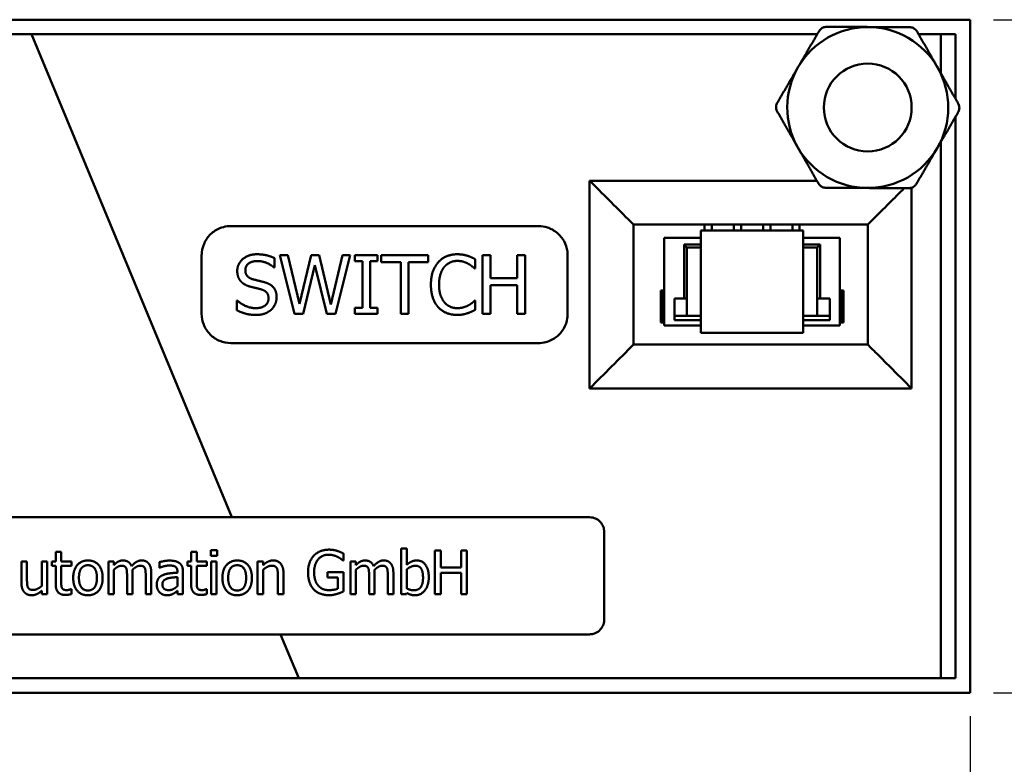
# Model space of a CAD drawing. Header units: millimetres. Extents: x 0 to 420, y 0 to 297.
# Tile 6 of 8: x 334 to 368, y 123 to 148. Entities that reach past the tile are written whole.
import ezdxf

# ---------------------------------------------------------------- set-up
doc = ezdxf.new("R2010")
doc.units = ezdxf.units.MM
doc.layers.add('Bemaßung (ISO)', color=7, linetype='Continuous', lineweight=25)
doc.layers.add('Sichtbar (ISO)', color=7, linetype='Continuous', lineweight=50)
doc.styles.add('Notiztext (DIN)', font='isocpeur.ttf')
doc.dimstyles.new('Standard (DIN)', dxfattribs={"dimtxt": 3.5, "dimasz": 2.5, "dimexe": 3.175, "dimexo": 0.8, "dimgap": 0.8, "dimtad": 1, "dimrnd": 1e-08, "dimzin": 0, "dimtxsty": 'Notiztext (DIN)', "dimcen": 0.09, "dimdle": 10, "dimclrd": 256, "dimclre": 256, "dimclrt": 256, "dimadec": 0, "dimazin": 0, "dimtfac": 1, "dimtmove": 0, "dimatfit": 3, "dimfxl": 1, "dimtolj": 1, "dimtzin": 0, "dimlwd": -1, "dimlwe": -1, "dimarcsym": 0})

# ---------------------------------------------------------------- blocks, each defined once
blk = doc.blocks.new('*D14')
at = {"layer": 'Bemaßung (ISO)', "transparency": 16777216}
for p, q in [((311.549, 124.186), (311.549, 77.425)), ((366.549, 124.186), (366.549, 77.425)), ((314.049, 80.6), (364.049, 80.6))]:
    blk.add_line(p, q, dxfattribs=at)
for points in [[(314.049, 81.016), (314.049, 80.183), (311.549, 80.6)], [(364.049, 81.016), (364.049, 80.183), (366.549, 80.6)]]:
    blk.add_solid(points, dxfattribs=at)
at = {"layer": 'Defpoints', "color": 0, "transparency": 16777216}
for p in [(311.549, 124.986), (366.549, 124.986), (366.549, 80.6)]:
    blk.add_point(p, dxfattribs=at)
at = {"layer": 'Bemaßung (ISO)', "transparency": 16777216, "insert": (339.049, 90.736), "char_height": 3.5, "attachment_point": 2, "style": 'Notiztext (DIN)'}
blk.add_mtext('\\A1;\\fISOCPEUR|b0|i0;\\H3.5000;55,00 mm\\P\\fISOCPEUR|b0|i0;\\H3.5000;2.17 in', dxfattribs=at)
blk = doc.blocks.new('*D15')
at = {"layer": 'Bemaßung (ISO)', "transparency": 16777216}
for p, q in [((367.349, 147.986), (388.891, 147.986)), ((385.716, 127.486), (385.716, 145.486)), ((367.349, 124.986), (388.891, 124.986))]:
    blk.add_line(p, q, dxfattribs=at)
for points in [[(385.299, 145.486), (386.132, 145.486), (385.716, 147.986)], [(385.299, 127.486), (386.132, 127.486), (385.716, 124.986)]]:
    blk.add_solid(points, dxfattribs=at)
at = {"layer": 'Defpoints', "color": 0, "transparency": 16777216}
for p in [(366.549, 147.986), (385.716, 147.986), (366.549, 124.986)]:
    blk.add_point(p, dxfattribs=at)
at = {"layer": 'Bemaßung (ISO)', "transparency": 16777216, "insert": (375.58, 136.486), "char_height": 3.5, "attachment_point": 2, "rotation": 90, "style": 'Notiztext (DIN)'}
blk.add_mtext('\\A1;\\fISOCPEUR|b0|i0;\\H3.5000;23,00 mm\\P\\fISOCPEUR|b0|i0;\\H3.5000;0.9 in', dxfattribs=at)

msp = doc.modelspace()

# ---------------------------------------------------------------- linework, layer by layer
at = {"layer": 'Sichtbar (ISO)'}
for p, q in [((311.5493, 147.9864), (366.5493, 147.9864)), ((366.5493, 147.9864), (366.5493, 124.9864)), ((334.4832, 147.4864), (341.3323, 130.9864)), ((361.3236, 147.4864), (334.4832, 147.4864)), ((365.5493, 147.4864), (364.7877, 147.4864)), ((365.5493, 147.4864), (366.0493, 147.4864)), ((365.5493, 146.1543), (365.5493, 147.4864)), ((366.0493, 147.4864), (366.0493, 145.2797)), ((366.0493, 144.6721), (366.0493, 125.4864)), ((365.5493, 125.4864), (365.5493, 143.8145)), ((355.0493, 136.8864), (355.0493, 140.9867)), ((355.0493, 140.9864), (363.0498, 140.9864)), ((357.4743, 140.9864), (357.4743, 140.7864)), ((357.7243, 140.9864), (357.7243, 140.7864)), ((358.4743, 140.9864), (358.4743, 140.7864)), ((358.7243, 140.9864), (358.7243, 140.7864)), ((359.4743, 140.9864), (359.4743, 140.7864)), ((359.7243, 140.9864), (359.7243, 140.7864)), ((360.4743, 140.9864), (360.4743, 140.7864)), ((360.7243, 140.9864), (360.7243, 140.7864)), ((363.0493, 140.9864), (363.0493, 136.8864)), ((363.0662, 141.0027), (363.0498, 140.9864)), ((357.3493, 140.7864), (357.3493, 137.2864)), ((360.8493, 140.7864), (357.3493, 140.7864)), ((360.8493, 137.2864), (360.8493, 140.7864)), ((356.0993, 137.5364), (356.0993, 140.5364)), ((356.0993, 140.5364), (357.3493, 140.5364)), ((356.7743, 138.4664), (356.7743, 140.3064)), ((357.3493, 140.3064), (356.7743, 140.3064)), ((356.8743, 140.2064), (356.7743, 140.3064)), ((360.8493, 140.5364), (362.0993, 140.5364)), ((361.4243, 140.3064), (360.8493, 140.3064)), ((361.3243, 140.2064), (361.4243, 140.3064)), ((361.4243, 140.3064), (361.4243, 138.4664)), ((362.0993, 137.5364), (362.0993, 140.5364)), ((343.2381, 139.9364), (342.9642, 139.9364)), ((342.9642, 139.9364), (343.4747, 137.9364)), ((343.64, 138.2784), (343.2381, 139.9364)), ((344.0387, 139.9364), (343.64, 138.2784)), ((344.3094, 139.9364), (344.0387, 139.9364)), ((344.7114, 138.2589), (344.3094, 139.9364)), ((345.1117, 139.9364), (344.7114, 138.2589)), ((344.8702, 137.9364), (345.3726, 139.9364)), ((345.3726, 139.9364), (345.1117, 139.9364)), ((346.3078, 139.9364), (345.5331, 139.9364)), ((345.5331, 139.9364), (345.5331, 139.7322)), ((346.3078, 139.7322), (346.3078, 139.9364)), ((348.0404, 139.9364), (346.4326, 139.9364)), ((346.4326, 139.9364), (346.4326, 139.6998)), ((348.0404, 139.6998), (348.0404, 139.9364)), ((350.1603, 139.9364), (349.8945, 139.9364)), ((349.8945, 139.9364), (349.8945, 137.9364)), ((350.1603, 139.152), (350.1603, 139.9364)), ((351.0809, 139.9364), (351.0809, 139.152)), ((351.3467, 139.9364), (351.0809, 139.9364)), ((351.3467, 137.9364), (351.3467, 139.9364)), ((357.3493, 140.2064), (356.8743, 140.2064)), ((356.8743, 138.4664), (356.8743, 140.2064)), ((361.3243, 140.2064), (360.8493, 140.2064)), ((361.3243, 140.2064), (361.3243, 138.4664)), ((342.7827, 139.5247), (342.7827, 139.8424)), ((343.7697, 137.9364), (344.1652, 139.596)), ((344.1652, 139.596), (344.572, 137.9364)), ((345.5331, 139.7322), (345.7875, 139.7322)), ((345.7875, 139.7322), (345.7875, 138.1406)), ((346.0533, 139.7322), (346.3078, 139.7322)), ((346.0533, 138.1406), (346.0533, 139.7322)), ((346.4326, 139.6998), (347.1036, 139.6998)), ((347.1036, 139.6998), (347.1036, 137.9364)), ((347.3694, 139.6998), (348.0404, 139.6998)), ((347.3694, 137.9364), (347.3694, 139.6998)), ((349.6465, 139.4826), (349.6465, 139.8035)), ((342.7632, 139.5247), (342.7827, 139.5247)), ((349.6255, 139.4826), (349.6465, 139.4826)), ((351.0809, 139.152), (350.1603, 139.152)), ((350.1603, 137.9364), (350.1603, 138.9153)), ((350.1603, 138.9153), (351.0809, 138.9153)), ((351.0809, 138.9153), (351.0809, 137.9364)), ((356.0993, 138.7364), (355.9793, 138.7364)), ((355.9793, 138.7364), (356.0293, 138.6864)), ((355.9793, 138.7364), (355.9793, 137.6364)), ((356.0993, 138.6864), (356.0293, 138.6864)), ((356.0293, 138.6864), (356.0293, 137.6364)), ((362.2193, 138.7364), (362.0993, 138.7364)), ((362.1693, 138.6864), (362.0993, 138.6864)), ((362.2193, 138.7364), (362.1693, 138.6864)), ((362.1693, 137.6364), (362.1693, 138.6864)), ((362.2193, 137.6364), (362.2193, 138.7364)), ((341.5201, 138.3902), (341.5007, 138.3902)), ((341.5007, 138.3902), (341.5007, 138.0563)), ((349.6465, 138.3902), (349.6271, 138.3902)), ((349.6465, 138.0725), (349.6465, 138.3902)), ((356.4493, 137.7164), (356.4493, 138.4664)), ((356.7743, 138.4664), (356.4493, 138.4664)), ((356.8743, 138.4664), (356.7743, 138.4664)), ((356.8743, 137.8664), (356.8743, 138.4664)), ((361.3243, 137.8664), (361.3243, 138.4664)), ((361.4243, 138.4664), (361.3243, 138.4664)), ((361.7493, 138.4664), (361.4243, 138.4664)), ((361.7493, 138.4664), (361.7493, 137.7164)), ((343.4747, 137.9364), (343.7697, 137.9364)), ((344.572, 137.9364), (344.8702, 137.9364)), ((345.7875, 138.1406), (345.5331, 138.1406)), ((345.5331, 138.1406), (345.5331, 137.9364)), ((345.5331, 137.9364), (346.3078, 137.9364)), ((346.3078, 138.1406), (346.0533, 138.1406)), ((346.3078, 137.9364), (346.3078, 138.1406)), ((347.1036, 137.9364), (347.3694, 137.9364)), ((349.8945, 137.9364), (350.1603, 137.9364)), ((351.0809, 137.9364), (351.3467, 137.9364)), ((356.0293, 137.6364), (355.9793, 137.6364)), ((356.0993, 137.6364), (356.0293, 137.6364)), ((356.4493, 137.8664), (357.3493, 137.8664)), ((356.4493, 137.7164), (357.3493, 137.7164)), ((360.8493, 137.8664), (361.7493, 137.8664)), ((360.8493, 137.7164), (361.7493, 137.7164)), ((362.1693, 137.6364), (362.0993, 137.6364)), ((362.2193, 137.6364), (362.1693, 137.6364)), ((356.0993, 137.5364), (357.3493, 137.5364)), ((357.3493, 137.2864), (360.8493, 137.2864)), ((360.8493, 137.5364), (362.0993, 137.5364)), ((363.05, 136.8864), (355.0493, 136.8864)), ((340.6095, 129.8638), (340.6095, 129.6669)), ((340.8246, 129.8638), (340.6095, 129.8638)), ((340.8246, 129.6669), (340.8246, 129.8638)), ((347.1127, 129.9209), (347.1127, 128.3541)), ((347.3024, 129.9209), (347.1127, 129.9209)), ((347.3024, 129.3618), (347.3024, 129.9209)), ((348.2675, 129.8541), (348.2675, 128.3541)), ((348.4669, 129.8541), (348.2675, 129.8541)), ((348.4669, 129.2657), (348.4669, 129.8541)), ((349.1573, 129.8541), (349.1573, 129.2657)), ((349.3567, 129.8541), (349.1573, 129.8541)), ((349.3567, 128.3541), (349.3567, 129.8541)), ((334.1439, 129.4797), (334.1439, 128.7491)), ((334.3336, 129.4797), (334.1439, 129.4797)), ((334.3336, 128.8379), (334.3336, 129.4797)), ((334.838, 129.4797), (334.838, 128.6385)), ((335.0276, 129.4797), (334.838, 129.4797)), ((335.0276, 128.3541), (335.0276, 129.4797)), ((335.1869, 129.4797), (335.1869, 129.3229)), ((335.3145, 129.4797), (335.1869, 129.4797)), ((335.3145, 129.803), (335.3145, 129.4797)), ((335.5041, 129.803), (335.3145, 129.803)), ((335.5041, 129.4797), (335.5041, 129.803)), ((335.853, 129.4797), (335.5041, 129.4797)), ((335.853, 129.3229), (335.853, 129.4797)), ((337.1123, 129.4797), (337.1123, 128.3541)), ((337.3019, 129.4797), (337.1123, 129.4797)), ((337.3019, 129.3557), (337.3019, 129.4797)), ((339.8121, 129.4797), (339.8121, 129.3229)), ((339.9397, 129.4797), (339.8121, 129.4797)), ((339.9397, 129.803), (339.9397, 129.4797)), ((340.1293, 129.803), (339.9397, 129.803)), ((340.1293, 129.4797), (340.1293, 129.803)), ((340.4782, 129.4797), (340.1293, 129.4797)), ((340.4782, 129.3229), (340.4782, 129.4797)), ((340.6095, 129.6669), (340.8246, 129.6669)), ((340.6216, 129.4797), (340.6216, 128.3541)), ((340.8113, 129.4797), (340.6216, 129.4797)), ((340.8113, 128.3541), (340.8113, 129.4797)), ((342.2092, 129.4797), (342.2092, 128.3541)), ((342.3988, 129.4797), (342.2092, 129.4797)), ((342.3988, 129.3545), (342.3988, 129.4797)), ((345.1216, 129.5113), (345.1387, 129.5113)), ((345.1387, 129.5113), (345.1387, 129.752)), ((345.3806, 129.4797), (345.3806, 128.3541)), ((345.5702, 129.4797), (345.3806, 129.4797)), ((345.5702, 129.3557), (345.5702, 129.4797)), ((335.1869, 129.3229), (335.3145, 129.3229)), ((335.3145, 129.3229), (335.3145, 128.6993)), ((335.5041, 129.3229), (335.853, 129.3229)), ((335.5041, 128.7868), (335.5041, 129.3229)), ((337.3019, 128.3541), (337.3019, 129.1952)), ((338.8554, 129.4554), (338.8554, 129.2621)), ((338.8554, 129.2621), (338.8664, 129.2621)), ((339.8121, 129.3229), (339.9397, 129.3229)), ((339.9397, 129.3229), (339.9397, 128.6993)), ((340.1293, 129.3229), (340.4782, 129.3229)), ((340.1293, 128.7868), (340.1293, 129.3229)), ((342.3988, 128.3541), (342.3988, 129.1952)), ((345.5702, 128.3541), (345.5702, 129.1952)), ((347.3024, 128.5571), (347.3024, 129.2025)), ((349.1573, 129.2657), (348.4669, 129.2657)), ((337.7505, 129.0056), (337.7505, 128.3541)), ((337.9401, 128.3541), (337.9401, 129.0956)), ((338.3887, 129.0056), (338.3887, 128.3541)), ((338.5783, 128.3541), (338.5783, 129.0956)), ((339.4717, 129.1308), (339.4717, 129.0943)), ((339.4717, 128.9436), (339.4717, 128.6312)), ((339.6614, 128.3541), (339.6614, 129.1235)), ((342.9032, 128.9959), (342.9032, 128.3541)), ((343.0929, 128.3541), (343.0929, 129.0846)), ((344.6002, 129.1089), (344.6002, 128.9339)), ((345.1447, 129.1089), (344.6002, 129.1089)), ((344.6002, 128.9339), (344.9478, 128.9339)), ((344.9478, 128.9339), (344.9478, 128.5461)), ((345.1447, 128.4537), (345.1447, 129.1089)), ((346.0187, 129.0056), (346.0187, 128.3541)), ((346.2084, 128.3541), (346.2084, 129.0956)), ((346.6569, 129.0056), (346.6569, 128.3541)), ((346.8465, 128.3541), (346.8465, 129.0956)), ((348.4669, 129.0883), (349.1573, 129.0883)), ((348.4669, 128.3541), (348.4669, 129.0883)), ((349.1573, 129.0883), (349.1573, 128.3541)), ((334.838, 128.4781), (334.838, 128.3541)), ((335.853, 128.534), (335.8421, 128.534)), ((335.853, 128.3638), (335.853, 128.534)), ((339.4717, 128.4732), (339.4717, 128.3541)), ((340.4782, 128.534), (340.4673, 128.534)), ((340.4782, 128.3638), (340.4782, 128.534)), ((334.838, 128.3541), (335.0276, 128.3541)), ((337.1123, 128.3541), (337.3019, 128.3541)), ((337.7505, 128.3541), (337.9401, 128.3541)), ((338.3887, 128.3541), (338.5783, 128.3541)), ((339.4717, 128.3541), (339.6614, 128.3541)), ((340.6216, 128.3541), (340.8113, 128.3541)), ((342.2092, 128.3541), (342.3988, 128.3541)), ((342.9032, 128.3541), (343.0929, 128.3541)), ((345.3806, 128.3541), (345.5702, 128.3541)), ((346.0187, 128.3541), (346.2084, 128.3541)), ((346.6569, 128.3541), (346.8465, 128.3541)), ((347.1127, 128.3541), (347.2902, 128.3541)), ((347.2902, 128.3541), (347.3024, 128.4063)), ((348.2675, 128.3541), (348.4669, 128.3541)), ((349.1573, 128.3541), (349.3567, 128.3541)), ((343.6153, 125.4864), (342.9927, 126.9864)), ((316.8404, 125.4864), (343.6153, 125.4864)), ((366.0493, 125.4864), (365.5493, 125.4864)), ((366.5493, 124.9864), (311.5493, 124.9864))]:
    msp.add_line(p, q, dxfattribs=at)
msp.add_circle((363.0493, 144.9864), 1.5, dxfattribs=at)
for start, end in [(89.75649, 149.75649), (29.75649, 89.75649), (149.75649, 209.75649), (329.75649, 29.75649), (209.75649, 269.75649), (269.75649, 329.75649)]:
    msp.add_arc((363.0493, 144.9864), 2.75, start, end, dxfattribs=at)
for points, knots in [([(361.386, 147.5935), (361.3912, 147.6023), (361.3968, 147.611), (361.428, 147.6537), (361.461, 147.6827), (361.5316, 147.723), (361.5733, 147.7367), (361.626, 147.742), (361.6362, 147.7424), (361.6465, 147.7424)], [0.034124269, 0.034124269, 0.034124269, 0.034124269, 0.037062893, 0.037062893, 0.04925276, 0.04925276, 0.061442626, 0.061442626, 0.06438125, 0.06438125, 0.06438125, 0.06438125]), ([(364.4755, 147.7304), (364.4857, 147.7303), (364.496, 147.7298), (364.5486, 147.7241), (364.5902, 147.71), (364.6604, 147.6691), (364.6931, 147.6398), (364.724, 147.5968), (364.7295, 147.5882), (364.7346, 147.5793)], [0.034124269, 0.034124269, 0.034124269, 0.034124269, 0.037062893, 0.037062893, 0.04925276, 0.04925276, 0.061442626, 0.061442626, 0.06438125, 0.06438125, 0.06438125, 0.06438125]), ([(359.9598, 144.8495), (359.9548, 144.8584), (359.9501, 144.8676), (359.9287, 144.916), (359.9201, 144.9591), (359.9205, 145.0403), (359.9294, 145.0833), (359.9512, 145.1315), (359.956, 145.1407), (359.9611, 145.1495)], [0.034124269, 0.034124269, 0.034124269, 0.034124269, 0.037062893, 0.037062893, 0.04925276, 0.04925276, 0.061442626, 0.061442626, 0.06438125, 0.06438125, 0.06438125, 0.06438125]), ([(366.1387, 145.1233), (366.1438, 145.1144), (366.1484, 145.1052), (366.1699, 145.0568), (366.1784, 145.0137), (366.1781, 144.9325), (366.1692, 144.8895), (366.1473, 144.8413), (366.1426, 144.8321), (366.1374, 144.8233)], [0.034124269, 0.034124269, 0.034124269, 0.034124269, 0.037062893, 0.037062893, 0.04925276, 0.04925276, 0.061442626, 0.061442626, 0.06438125, 0.06438125, 0.06438125, 0.06438125]), ([(353.55, 142.4863), (353.5499, 141.9718), (353.5499, 141.4573), (353.5498, 140.398), (353.5498, 139.8527), (353.5498, 138.0051), (353.5497, 136.6855), (353.5497, 135.3868)], [0, 0, 0, 0, 0.15436506, 0.15436506, 0.3179049, 0.3179049, 0.70876492, 0.70876492, 0.70876492, 0.70876492]), ([(361.3112, 142.4859), (360.8904, 142.4859), (360.4407, 142.486), (359.9485, 142.486), (359.7723, 142.486), (359.5904, 142.486), (359.4023, 142.486), (358.9324, 142.4861), (358.4235, 142.4861), (357.8562, 142.4861), (357.7431, 142.4861), (357.6277, 142.4861), (357.5099, 142.4861), (356.7996, 142.4862), (355.9993, 142.4862), (355.0488, 142.4862), (354.5492, 142.4862), (354.0496, 142.4863), (353.55, 142.4863)], [-0.48992419, -0.48992419, -0.48992419, -0.48992419, -0.35006199, -0.35006199, -0.35006199, -0.30001299, -0.30001299, -0.30001299, -0.17502862, -0.17502862, -0.17502862, -0.15012333, -0.15012333, -0.15012333, -0.00000905, -0.00000905, -0.00000905, 0.07890073, 0.07890073, 0.07890073, 0.07890073]), ([(353.55, 142.4863), (353.987, 142.0502), (354.426, 141.6107), (354.9273, 141.1089), (354.9929, 141.0432), (355.0493, 140.9867)], [-0.22517066, -0.22517066, -0.22517066, -0.22517066, -0.0292146, -0.0292146, 0, 0, 0, 0]), ([(361.6231, 142.2424), (361.6129, 142.2425), (361.6026, 142.2431), (361.5499, 142.2487), (361.5084, 142.2628), (361.4382, 142.3037), (361.4054, 142.333), (361.3746, 142.376), (361.369, 142.3847), (361.3639, 142.3935)], [0.034124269, 0.034124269, 0.034124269, 0.034124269, 0.037062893, 0.037062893, 0.04925276, 0.04925276, 0.061442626, 0.061442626, 0.06438125, 0.06438125, 0.06438125, 0.06438125]), ([(364.7125, 142.3793), (364.7074, 142.3705), (364.7017, 142.3619), (364.6705, 142.3191), (364.6375, 142.2901), (364.567, 142.2498), (364.5253, 142.2361), (364.4726, 142.2309), (364.4623, 142.2304), (364.4521, 142.2304)], [0.034124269, 0.034124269, 0.034124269, 0.034124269, 0.037062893, 0.037062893, 0.04925276, 0.04925276, 0.061442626, 0.061442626, 0.06438125, 0.06438125, 0.06438125, 0.06438125]), ([(364.2958, 142.2311), (363.9513, 141.8854), (363.5997, 141.5347), (363.1576, 141.0939), (363.1013, 141.0378), (363.0662, 141.0027)], [-0.085768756, -0.085768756, -0.085768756, -0.085768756, -0.017183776, -0.017183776, -0.002532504, -0.002532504, -0.002532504, -0.002532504]), ([(364.5493, 135.3873), (364.5493, 135.8869), (364.5493, 136.3865), (364.5493, 138.0505), (364.5492, 139.5429), (364.5492, 140.5914), (364.5492, 141.4061), (364.5492, 141.8261), (364.5492, 142.2461)], [-2.15501616, -2.15501616, -2.15501616, -2.15501616, -2.12060803, -2.12060803, -2.04043511, -1.98030542, -1.98030542, -1.91627952, -1.91627952, -1.91627952, -1.91627952]), ([(341.2993, 140.9364), (341.2098, 140.9361), (341.1214, 140.9241), (341.0398, 140.9022), (340.9154, 140.8687), (340.7897, 140.8076), (340.5748, 140.6391), (340.4854, 140.5316), (340.3611, 140.3058), (340.3181, 140.1729), (340.301, 140.0035), (340.2994, 139.9699), (340.2993, 139.9364)], [-0.02535862, -0.02535862, -0.02535862, -0.02535862, 0, 0, 0, 0.03867421, 0.03867421, 0.07734843, 0.07734843, 0.11601134, 0.11601134, 0.12552341, 0.12552341, 0.12552341, 0.12552341]), ([(352.7993, 139.9364), (352.7992, 139.978), (352.7967, 140.0199), (352.7754, 140.1885), (352.7337, 140.3123), (352.618, 140.5231), (352.5359, 140.6247), (352.3387, 140.7881), (352.2236, 140.8499), (352.0133, 140.9184), (351.9067, 140.9361), (351.7993, 140.9364)], [-0.50646799, -0.50646799, -0.50646799, -0.50646799, -0.49466904, -0.49466904, -0.45859822, -0.45859822, -0.42252739, -0.42252739, -0.38645657, -0.38645657, -0.35615146, -0.35615146, -0.35615146, -0.35615146]), ([(340.2993, 137.9364), (340.2994, 137.809), (340.3248, 137.6819), (340.416, 137.4501), (340.4908, 137.3322), (340.6824, 137.1376), (340.7991, 137.061), (341.0339, 136.9642), (341.1665, 136.9365), (341.2993, 136.9364)], [-0.19064869, -0.19064869, -0.19064869, -0.19064869, -0.15457301, -0.15457301, -0.1159354, -0.1159354, -0.0772978, -0.0772978, -0.03971263, -0.03971263, -0.03971263, -0.03971263]), ([(351.7993, 136.9364), (351.8845, 136.9368), (351.9716, 136.9475), (352.1893, 137.0053), (352.3152, 137.0699), (352.4178, 137.1506), (352.5125, 137.2252), (352.5995, 137.3231), (352.7285, 137.5452), (352.7705, 137.6693), (352.7954, 137.8364), (352.7991, 137.886), (352.7993, 137.9364)], [-0.06382598, -0.06382598, -0.06382598, -0.06382598, -0.03918833, -0.03918833, 0, 0, 0, 0.03619202, 0.03619202, 0.07238405, 0.07238405, 0.08687806, 0.08687806, 0.08687806, 0.08687806]), ([(355.0493, 136.8864), (354.8014, 136.6385), (354.5625, 136.3996), (354.0518, 135.8889), (353.8009, 135.6381), (353.5497, 135.3868)], [-0.2664788, -0.2664788, -0.2664788, -0.2664788, -0.12866582, -0.12866582, 0, 0, 0, 0]), ([(364.5493, 135.3873), (364.2999, 135.6375), (364.0502, 135.8875), (363.6756, 136.2619), (363.5504, 136.3869), (363.2779, 136.6589), (363.135, 136.8015), (363.05, 136.8864)], [0, 0, 0, 0, 0.12857385, 0.12857385, 0.19302099, 0.19302099, 0.2689509, 0.2689509, 0.2689509, 0.2689509]), ([(353.5497, 135.3868), (354.0498, 135.3868), (354.5499, 135.3868), (355.05, 135.3868), (355.9334, 135.3868), (356.7305, 135.3869), (357.4703, 135.3869), (358.2103, 135.387), (358.8926, 135.387), (359.5369, 135.387), (359.7206, 135.387), (359.901, 135.387), (360.0788, 135.387), (360.5243, 135.387), (360.9528, 135.3871), (361.3684, 135.3871), (361.9495, 135.3871), (362.5064, 135.3871), (363.049, 135.3871), (363.549, 135.3871), (364.0491, 135.3872), (364.5493, 135.3873)], [-2.2067828, -2.2067828, -2.2067828, -2.2067828, -2.1001791, -2.1001791, -2.1001791, -1.9118836, -1.9118836, -1.9118836, -1.7235832, -1.7235832, -1.7235832, -1.6698861, -1.6698861, -1.6698861, -1.5352827, -1.5352827, -1.5352827, -1.3470897, -1.3470897, -1.3470897, -1.1736498, -1.1736498, -1.1736498, -1.1736498]), ([(354.0493, 130.4864), (354.0492, 130.5175), (354.0463, 130.5481), (354.0297, 130.6381), (354.0058, 130.7007), (353.935, 130.8113), (353.8881, 130.8593), (353.7872, 130.9305), (353.7263, 130.9586), (353.6251, 130.9821), (353.5868, 130.9862), (353.5493, 130.9864)], [-0.273250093, -0.273250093, -0.273250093, -0.273250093, -0.264344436, -0.264344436, -0.245811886, -0.245811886, -0.227279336, -0.227279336, -0.208746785, -0.208746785, -0.197960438, -0.197960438, -0.197960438, -0.197960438]), ([(353.5493, 126.9864), (353.5928, 126.9866), (353.6358, 126.9922), (353.7374, 127.0188), (353.7997, 127.0484), (353.907, 127.1306), (353.9519, 127.1831), (354.0141, 127.2921), (354.0363, 127.3556), (354.0478, 127.4426), (354.0492, 127.4646), (354.0493, 127.4864)], [-0.199168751, -0.199168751, -0.199168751, -0.199168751, -0.18678434, -0.18678434, -0.167673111, -0.167673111, -0.148561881, -0.148561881, -0.129986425, -0.129986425, -0.123782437, -0.123782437, -0.123782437, -0.123782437])]:
    msp.add_open_spline(points, degree=3, knots=knots, dxfattribs=at)
for points, weights in [([(363.061, 147.7364), (362.3952, 147.7392), (361.6465, 147.7424)], [1, 1.07627639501, 1.09047139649]), ([(364.4755, 147.7304), (363.7268, 147.7335), (363.061, 147.7364)], [1.09047139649, 1.07627639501, 1]), ([(334.4832, 147.4864), (321.6426, 147.4864), (312.5493, 147.4864)], [1.00817777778, 1.21590909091, 1.21590909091]), ([(361.386, 147.5935), (361.0089, 146.9467), (360.6736, 146.3715)], [1.09047139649, 1.07627639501, 1]), ([(365.4367, 146.3513), (365.1062, 146.9293), (364.7346, 147.5793)], [1, 1.07627639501, 1.09047139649]), ([(360.6736, 146.3715), (360.3382, 145.7963), (359.9611, 145.1495)], [1, 1.07627639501, 1.09047139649]), ([(366.1387, 145.1233), (365.7671, 145.7733), (365.4367, 146.3513)], [1.09047139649, 1.07627639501, 1]), ([(359.9598, 144.8495), (360.3314, 144.1995), (360.6619, 143.6215)], [1.09047139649, 1.07627639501, 1]), ([(365.425, 143.6013), (365.7603, 144.1765), (366.1374, 144.8233)], [1, 1.07627639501, 1.09047139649]), ([(360.6619, 143.6215), (360.9923, 143.0435), (361.3639, 142.3935)], [1, 1.07627639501, 1.09047139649]), ([(364.7125, 142.3793), (365.0896, 143.0261), (365.425, 143.6013)], [1.09047139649, 1.07627639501, 1]), ([(361.6231, 142.2424), (362.3718, 142.2393), (363.0376, 142.2364)], [1.09047139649, 1.07627639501, 1]), ([(363.0376, 142.2364), (363.7034, 142.2336), (364.4521, 142.2304)], [1, 1.07627639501, 1.09047139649]), ([(341.2993, 140.9364), (347.8359, 140.9364), (351.7993, 140.9364)], [1.03052533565, 1.2869729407, 1.49839893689]), ([(340.2993, 137.9364), (340.2993, 138.9484), (340.2993, 139.9364)], [1.23862347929, 1.24716966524, 1.25401000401]), ([(352.7993, 139.9364), (352.7993, 138.9726), (352.7993, 137.9364)], [1.06279593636, 1.04419458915, 1.02157823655]), ([(351.7993, 136.9364), (347.6424, 136.9364), (341.2993, 136.9364)], [1.35989890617, 1.2160540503, 1.02486485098]), ([(324.5493, 130.9864), (329.7615, 130.9864), (341.3323, 130.9864)], [1.98130736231, 1.58077365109, 1.06457362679]), ([(341.3323, 130.9864), (348.5347, 130.9864), (353.5493, 130.9864)], [1.12824300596, 1.29675535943, 1.40039886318]), ([(354.0493, 130.4864), (354.0493, 129.074), (354.0493, 127.4864)], [1.09308355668, 1.05456012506, 1.01257644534]), ([(342.9927, 126.9864), (329.7883, 126.9864), (324.5493, 126.9864)], [1.01951144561, 1.73501776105, 2.39854209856]), ([(353.5493, 126.9864), (348.9256, 126.9864), (342.9927, 126.9864)], [1.30433588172, 1.2389429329, 1.13224087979]), ([(343.6153, 125.4864), (356.4559, 125.4864), (365.5493, 125.4864)], [1.52063590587, 1.83395732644, 1.83395732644])]:
    msp.add_rational_spline(points, weights, degree=2, dxfattribs=at)
for points in [[(342.1879, 139.9721), (341.8945, 139.9721), (341.5152, 139.643), (341.5152, 139.3999)], [(342.7827, 139.8424), (342.6546, 139.9056), (342.3564, 139.9721), (342.1879, 139.9721)], [(349.029, 139.9721), (348.8264, 139.9721), (348.499, 139.8311), (348.3791, 139.6965)], [(349.3807, 139.9202), (349.3062, 139.9429), (349.1295, 139.9721), (349.029, 139.9721)], [(349.6465, 139.8035), (349.5801, 139.8392), (349.4456, 139.8991), (349.3807, 139.9202)], [(341.7924, 139.4275), (341.7924, 139.5685), (342.0209, 139.7419), (342.2057, 139.7419)], [(342.2057, 139.7419), (342.3694, 139.7419), (342.6676, 139.6123), (342.7632, 139.5247)], [(348.3791, 139.6965), (348.2575, 139.5588), (348.1295, 139.186), (348.1295, 138.9348)], [(348.5849, 139.5393), (348.6708, 139.6398), (348.8994, 139.7452), (349.0274, 139.7452)], [(349.0274, 139.7452), (349.1441, 139.7452), (349.324, 139.6917), (349.4002, 139.6495)], [(349.4002, 139.6495), (349.4796, 139.6058), (349.5898, 139.515), (349.6255, 139.4826)], [(341.5152, 139.3999), (341.5152, 139.2832), (341.5833, 139.105), (341.6449, 139.0385)], [(342.0533, 139.1163), (341.9269, 139.1503), (341.7924, 139.3011), (341.7924, 139.4275)], [(348.4067, 138.9348), (348.4067, 139.1277), (348.5007, 139.4372), (348.5849, 139.5393)], [(341.6449, 139.0385), (341.7081, 138.9721), (341.8718, 138.8894), (341.9755, 138.8618)], [(342.4634, 139.011), (342.3823, 139.0353), (342.1376, 139.0936), (342.0533, 139.1163)], [(342.8605, 138.5069), (342.8605, 138.6933), (342.6692, 138.9477), (342.4634, 139.011)], [(348.1295, 138.9348), (348.1295, 138.6819), (348.2608, 138.293), (348.3807, 138.1633)], [(348.5914, 138.3302), (348.5055, 138.4324), (348.4067, 138.7289), (348.4067, 138.9348)], [(341.9755, 138.8618), (342.0906, 138.8327), (342.2446, 138.797), (342.337, 138.7711)], [(342.337, 138.7711), (342.465, 138.7338), (342.5833, 138.5847), (342.5833, 138.4648)], [(342.1376, 138.1309), (341.9836, 138.1309), (341.6514, 138.267), (341.5201, 138.3902)], [(342.5833, 138.4648), (342.5833, 138.314), (342.358, 138.1309), (342.1376, 138.1309)], [(342.6789, 138.0823), (342.7648, 138.1617), (342.8605, 138.3886), (342.8605, 138.5069)], [(349.0274, 138.1309), (348.901, 138.1309), (348.6757, 138.2314), (348.5914, 138.3302)], [(349.4148, 138.2298), (349.3386, 138.1876), (349.1425, 138.1309), (349.0274, 138.1309)], [(349.6271, 138.3902), (349.5963, 138.3594), (349.4877, 138.2719), (349.4148, 138.2298)], [(341.5007, 138.0563), (341.6352, 137.9915), (341.9399, 137.9007), (342.1571, 137.9007)], [(342.1571, 137.9007), (342.3402, 137.9007), (342.5833, 137.9948), (342.6789, 138.0823)], [(348.3807, 138.1633), (348.5007, 138.032), (348.8297, 137.9007), (349.0242, 137.9007)], [(349.0242, 137.9007), (349.1441, 137.9007), (349.2932, 137.9299), (349.3807, 137.9591)], [(349.3807, 137.9591), (349.4634, 137.985), (349.5801, 138.0418), (349.6465, 138.0725)], [(344.6476, 129.8808), (344.4883, 129.8808), (344.2209, 129.7738), (344.1297, 129.6754)], [(344.9259, 129.8395), (344.8627, 129.8589), (344.7242, 129.8808), (344.6476, 129.8808)], [(345.1387, 129.752), (345.101, 129.7714), (344.977, 129.8249), (344.9259, 129.8395)], [(336.4158, 129.5113), (336.1897, 129.5113), (335.9126, 129.1989), (335.9126, 128.9169)], [(336.9178, 128.9169), (336.9178, 129.2001), (336.6443, 129.5113), (336.4158, 129.5113)], [(337.6095, 129.5113), (337.522, 129.5113), (337.3761, 129.4298), (337.3019, 129.3557)], [(337.9037, 129.3168), (337.8635, 129.4201), (337.7092, 129.5113), (337.6095, 129.5113)], [(338.2477, 129.5113), (338.1528, 129.5113), (337.99, 129.4128), (337.9037, 129.3168)], [(338.4835, 129.4153), (338.4397, 129.4663), (338.3206, 129.5113), (338.2477, 129.5113)], [(339.1994, 129.5064), (339.1034, 129.5064), (338.9077, 129.47), (338.8554, 129.4554)], [(339.5386, 129.4225), (339.4754, 129.47), (339.3161, 129.5064), (339.1994, 129.5064)], [(341.5126, 129.5113), (341.2866, 129.5113), (341.0094, 129.1989), (341.0094, 128.9169)], [(342.0147, 128.9169), (342.0147, 129.2001), (341.7412, 129.5113), (341.5126, 129.5113)], [(342.7404, 129.5113), (342.648, 129.5113), (342.4839, 129.4311), (342.3988, 129.3545)], [(343.0929, 129.0846), (343.0929, 129.2925), (342.9057, 129.5113), (342.7404, 129.5113)], [(344.1297, 129.6754), (344.0349, 129.5733), (343.9328, 129.2864), (343.9328, 129.1053)], [(344.1407, 129.1114), (344.1407, 129.3824), (344.4081, 129.7082), (344.6245, 129.7082)], [(344.6245, 129.7082), (344.7144, 129.7082), (344.8712, 129.6681), (344.932, 129.6377)], [(344.932, 129.6377), (345.0049, 129.6037), (345.084, 129.5441), (345.1216, 129.5113)], [(345.8777, 129.5113), (345.7902, 129.5113), (345.6443, 129.4298), (345.5702, 129.3557)], [(346.1719, 129.3168), (346.1318, 129.4201), (345.9774, 129.5113), (345.8777, 129.5113)], [(346.5159, 129.5113), (346.4211, 129.5113), (346.2582, 129.4128), (346.1719, 129.3168)], [(346.7517, 129.4153), (346.7079, 129.4663), (346.5888, 129.5113), (346.5159, 129.5113)], [(347.6464, 129.5113), (347.5406, 129.5113), (347.3741, 129.4262), (347.3024, 129.3618)], [(348.056, 128.9351), (348.056, 129.2062), (347.8372, 129.5113), (347.6464, 129.5113)], [(336.1083, 128.9169), (336.1083, 129.1357), (336.2687, 129.3484), (336.4158, 129.3484)], [(336.4158, 129.3484), (336.5629, 129.3484), (336.7221, 129.1357), (336.7221, 128.9169)], [(337.3019, 129.1952), (337.3652, 129.2548), (337.5001, 129.3314), (337.5609, 129.3314)], [(337.5609, 129.3314), (337.6253, 129.3314), (337.6994, 129.2925), (337.7189, 129.2524)], [(337.7189, 129.2524), (337.7383, 129.2159), (337.7505, 129.0834), (337.7505, 129.0056)], [(337.9365, 129.1916), (338.007, 129.2597), (338.1407, 129.3314), (338.199, 129.3314)], [(337.9401, 129.0956), (337.9401, 129.1272), (337.9377, 129.1746), (337.9365, 129.1916)], [(338.199, 129.3314), (338.2635, 129.3314), (338.3376, 129.2925), (338.3571, 129.2524)], [(338.3571, 129.2524), (338.3765, 129.2159), (338.3887, 129.0834), (338.3887, 129.0056)], [(338.5783, 129.0956), (338.5783, 129.211), (338.5284, 129.3642), (338.4835, 129.4153)], [(338.8664, 129.2621), (338.9551, 129.2998), (339.1326, 129.3387), (339.1982, 129.3387)], [(339.1982, 129.3387), (339.2541, 129.3387), (339.3587, 129.3241), (339.3951, 129.301)], [(339.3951, 129.301), (339.4316, 129.2779), (339.4717, 129.1965), (339.4717, 129.1308)], [(339.6614, 129.1235), (339.6614, 129.2293), (339.6006, 129.3764), (339.5386, 129.4225)], [(341.2051, 128.9169), (341.2051, 129.1357), (341.3656, 129.3484), (341.5126, 129.3484)], [(341.5126, 129.3484), (341.6597, 129.3484), (341.819, 129.1357), (341.819, 128.9169)], [(342.3988, 129.1952), (342.4705, 129.256), (342.62, 129.3314), (342.6905, 129.3314)], [(342.6905, 129.3314), (342.761, 129.3314), (342.8437, 129.29), (342.8668, 129.2475)], [(342.8668, 129.2475), (342.8887, 129.2074), (342.9032, 129.0737), (342.9032, 128.9959)], [(345.5702, 129.1952), (345.6334, 129.2548), (345.7683, 129.3314), (345.8291, 129.3314)], [(345.8291, 129.3314), (345.8935, 129.3314), (345.9677, 129.2925), (345.9871, 129.2524)], [(345.9871, 129.2524), (346.0066, 129.2159), (346.0187, 129.0834), (346.0187, 129.0056)], [(346.2047, 129.1916), (346.2752, 129.2597), (346.4089, 129.3314), (346.4673, 129.3314)], [(346.2084, 129.0956), (346.2084, 129.1272), (346.2059, 129.1746), (346.2047, 129.1916)], [(346.4673, 129.3314), (346.5317, 129.3314), (346.6058, 129.2925), (346.6253, 129.2524)], [(346.6253, 129.2524), (346.6447, 129.2159), (346.6569, 129.0834), (346.6569, 129.0056)], [(346.8465, 129.0956), (346.8465, 129.211), (346.7967, 129.3642), (346.7517, 129.4153)], [(347.3024, 129.2025), (347.3668, 129.2584), (347.5248, 129.3314), (347.6014, 129.3314)], [(347.6014, 129.3314), (347.7375, 129.3314), (347.8603, 129.1223), (347.8603, 128.9205)], [(334.37, 128.5862), (334.3469, 128.63), (334.3336, 128.7479), (334.3336, 128.8379)], [(335.9126, 128.9169), (335.9126, 128.6422), (336.1812, 128.3225), (336.4158, 128.3225)], [(336.4158, 128.4853), (336.2687, 128.4853), (336.1083, 128.7041), (336.1083, 128.9169)], [(336.7221, 128.9169), (336.7221, 128.7005), (336.5617, 128.4853), (336.4158, 128.4853)], [(336.4158, 128.3225), (336.6443, 128.3225), (336.9178, 128.6324), (336.9178, 128.9169)], [(338.9697, 129.0093), (338.8627, 128.9618), (338.7643, 128.7965), (338.7643, 128.6798)], [(338.96, 128.6932), (338.96, 128.7783), (339.0584, 128.8743), (339.1338, 128.8974)], [(339.4717, 129.0943), (339.3222, 129.0858), (339.0645, 129.053), (338.9697, 129.0093)], [(339.1338, 128.8974), (339.1982, 128.9169), (339.4037, 128.9375), (339.4717, 128.9436)], [(341.0094, 128.9169), (341.0094, 128.6422), (341.278, 128.3225), (341.5126, 128.3225)], [(341.5126, 128.4853), (341.3656, 128.4853), (341.2051, 128.7041), (341.2051, 128.9169)], [(341.819, 128.9169), (341.819, 128.7005), (341.6585, 128.4853), (341.5126, 128.4853)], [(341.5126, 128.3225), (341.7412, 128.3225), (342.0147, 128.6324), (342.0147, 128.9169)], [(343.9328, 129.1053), (343.9328, 128.9144), (344.0337, 128.6203), (344.1285, 128.5206)], [(344.278, 128.6567), (344.2112, 128.7345), (344.1407, 128.9606), (344.1407, 129.1114)], [(347.8603, 128.9205), (347.8603, 128.6981), (347.695, 128.4926), (347.5503, 128.4926)], [(347.5868, 128.3225), (347.7886, 128.3225), (348.056, 128.6592), (348.056, 128.9351)], [(334.1439, 128.7491), (334.1439, 128.6349), (334.1974, 128.4756), (334.246, 128.4234)], [(334.5463, 128.5024), (334.4721, 128.5024), (334.3931, 128.5425), (334.37, 128.5862)], [(334.4964, 128.3225), (334.5937, 128.3225), (334.7505, 128.4015), (334.838, 128.4781)], [(334.838, 128.6385), (334.7724, 128.5814), (334.6156, 128.5024), (334.5463, 128.5024)], [(335.3145, 128.6993), (335.3145, 128.5084), (335.4883, 128.3322), (335.6427, 128.3322)], [(335.5309, 128.568), (335.5102, 128.6081), (335.5041, 128.7017), (335.5041, 128.7868)], [(335.6901, 128.4975), (335.6245, 128.4975), (335.5479, 128.5328), (335.5309, 128.568)], [(335.8421, 128.534), (335.8226, 128.5255), (335.7363, 128.4975), (335.6901, 128.4975)], [(338.7643, 128.6798), (338.7643, 128.6045), (338.819, 128.4683), (338.8639, 128.4221)], [(339.1739, 128.4975), (339.0694, 128.4975), (338.96, 128.596), (338.96, 128.6932)], [(339.4717, 128.6312), (339.4085, 128.5741), (339.2626, 128.4975), (339.1739, 128.4975)], [(339.3344, 128.3772), (339.3708, 128.3954), (339.4486, 128.4562), (339.4717, 128.4732)], [(339.9397, 128.6993), (339.9397, 128.5084), (340.1135, 128.3322), (340.2679, 128.3322)], [(340.1561, 128.568), (340.1354, 128.6081), (340.1293, 128.7017), (340.1293, 128.7868)], [(340.3153, 128.4975), (340.2497, 128.4975), (340.1731, 128.5328), (340.1561, 128.568)], [(340.4673, 128.534), (340.4478, 128.5255), (340.3615, 128.4975), (340.3153, 128.4975)], [(344.1285, 128.5206), (344.2233, 128.4221), (344.4871, 128.3249), (344.6464, 128.3249)], [(344.6391, 128.4975), (344.5248, 128.4975), (344.3425, 128.5789), (344.278, 128.6567)], [(344.9478, 128.5461), (344.8907, 128.5218), (344.7229, 128.4975), (344.6391, 128.4975)], [(347.5503, 128.4926), (347.4847, 128.4926), (347.3741, 128.5218), (347.3024, 128.5571)], [(334.246, 128.4234), (334.2934, 128.3711), (334.4235, 128.3225), (334.4964, 128.3225)], [(335.6427, 128.3322), (335.6901, 128.3322), (335.7995, 128.3492), (335.853, 128.3638)], [(338.8639, 128.4221), (338.9114, 128.3747), (339.0366, 128.3225), (339.1058, 128.3225)], [(339.1058, 128.3225), (339.1909, 128.3225), (339.2845, 128.3504), (339.3344, 128.3772)], [(340.2679, 128.3322), (340.3153, 128.3322), (340.4247, 128.3492), (340.4782, 128.3638)], [(344.6464, 128.3249), (344.7302, 128.3249), (344.8494, 128.3468), (344.9235, 128.3687)], [(344.9235, 128.3687), (344.9782, 128.3845), (345.1071, 128.4367), (345.1447, 128.4537)], [(347.3024, 128.4063), (347.3656, 128.3674), (347.4956, 128.3225), (347.5868, 128.3225)]]:
    msp.add_open_spline(points, degree=2, dxfattribs=at)

# ---------------------------------------------------------------- dimensions: what is measured, and where the dimension line sits
at = {"layer": 'Bemaßung (ISO)'}
dim = msp.add_linear_dim(base=(385.7156, 147.9864), p1=(366.5493, 124.9864), p2=(366.5493, 147.9864), angle=90, text='\\fISOCPEUR|b0|i0;\\H3.5000;<> mm\\P\\fISOCPEUR|b0|i0;\\H3.5000;0.9 in', dimstyle='Standard (DIN)', override={"dimgap": 0.8, "dimdec": 2, "dimtol": 0, "dimlim": 0, "dimtp": 0, "dimtm": 0, "dimtdec": 2, "dimtofl": 0, "dimatfit": 1, "dimtvp": -0.25}, dxfattribs=at)
dim.commit()
dim.dimension.update_dxf_attribs({"geometry": '*D15', "text_midpoint": (385.7156, 136.4864), "dimtype": 160})
dim = msp.add_linear_dim(base=(366.5493, 80.5996), p1=(311.5493, 124.9864), p2=(366.5493, 124.9864), text='\\fISOCPEUR|b0|i0;\\H3.5000;<> mm\\P\\fISOCPEUR|b0|i0;\\H3.5000;2.17 in', dimstyle='Standard (DIN)', override={"dimgap": 0.8, "dimdec": 2, "dimtol": 0, "dimlim": 0, "dimtp": 0, "dimtm": 0, "dimtdec": 2, "dimtofl": 0, "dimatfit": 1, "dimtvp": -0.25}, dxfattribs=at)
dim.commit()
dim.dimension.update_dxf_attribs({"geometry": '*D14', "text_midpoint": (339.0493, 80.5996), "dimtype": 160})

doc.saveas('drawing.dxf')
